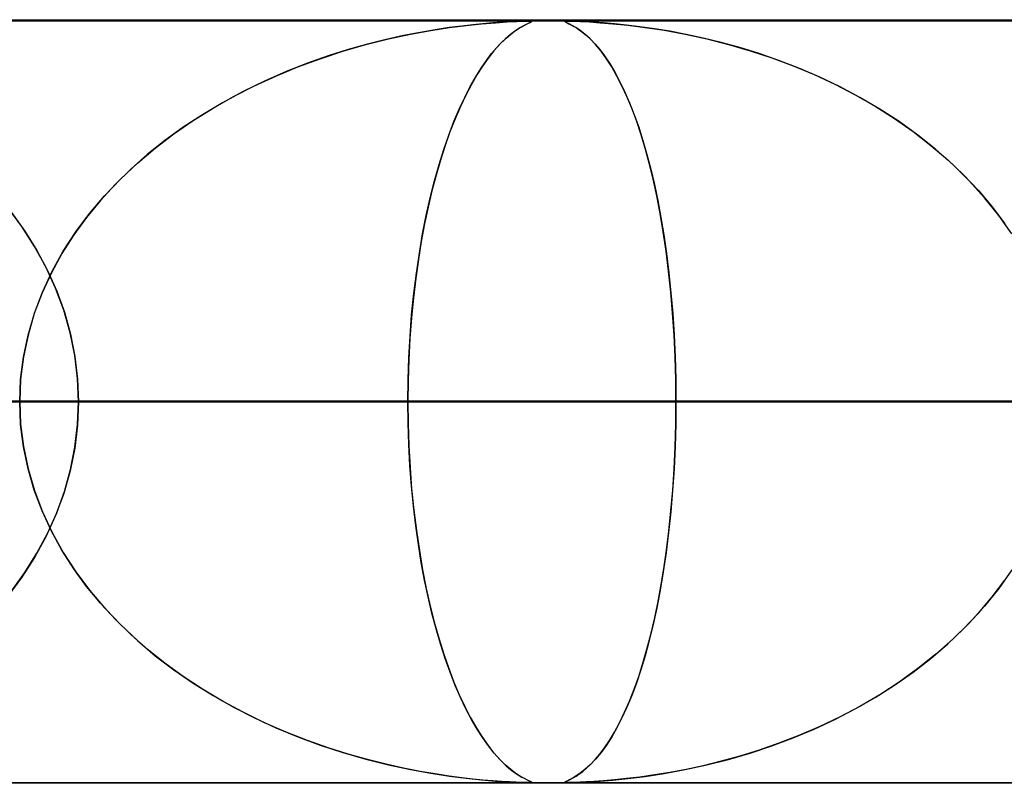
# Model space of a CAD drawing. Header units: millimetres. Extents: x -625 to 625, y -732 to 732.
# Tile 28 of 48: x 32 to 45, y 721 to 732. Entities that reach past the tile are written whole.
import ezdxf

# ---------------------------------------------------------------- set-up
doc = ezdxf.new("R2010")
doc.units = ezdxf.units.MM
doc.layers.add('HIDDEN', color=7, linetype='Continuous')
doc.layers.add('THICK', color=7, linetype='Continuous')

msp = doc.modelspace()

# ---------------------------------------------------------------- linework, layer by layer
at = {"layer": 'HIDDEN'}
for p, q in [((255.284, 731.49), (0, 731.49)), ((501.5, 731.49), (0, 731.49)), ((255.284, 731.49), (0, 731.49)), ((244.666, 731.48), (0, 731.48)), ((37.133, 731.359), (37.378, 731.396)), ((37.375, 731.396), (37.192, 731.368)), ((37.539, 731.417), (37.375, 731.396)), ((37.378, 731.396), (37.599, 731.424)), ((37.684, 731.434), (37.539, 731.417)), ((37.599, 731.424), (37.8, 731.445)), ((37.818, 731.447), (37.684, 731.434)), ((37.8, 731.445), (37.982, 731.46)), ((37.945, 731.458), (37.818, 731.447)), ((38.062, 731.466), (37.945, 731.458)), ((37.982, 731.46), (38.137, 731.47)), ((38.165, 731.472), (38.062, 731.466)), ((38.137, 731.47), (38.257, 731.476)), ((38.25, 731.476), (38.165, 731.472)), ((38.308, 731.398), (38.247, 731.359)), ((38.315, 731.478), (38.25, 731.476)), ((38.257, 731.476), (38.344, 731.479)), ((38.281, 731.381), (38.326, 731.408)), ((38.359, 731.426), (38.308, 731.398)), ((38.365, 731.48), (38.315, 731.478)), ((38.326, 731.408), (38.365, 731.429)), ((38.344, 731.479), (38.403, 731.48)), ((38.401, 731.447), (38.359, 731.426)), ((38.402, 731.48), (38.365, 731.48)), ((38.365, 731.429), (38.399, 731.446)), ((38.399, 731.446), (38.425, 731.458)), ((38.431, 731.461), (38.401, 731.447)), ((38.428, 731.48), (38.402, 731.48)), ((38.405, 731.48), (38.439, 731.479)), ((38.425, 731.458), (38.444, 731.467)), ((38.446, 731.479), (38.428, 731.48)), ((38.45, 731.47), (38.431, 731.461)), ((38.439, 731.479), (38.453, 731.476)), ((38.444, 731.467), (38.453, 731.473)), ((38.454, 731.476), (38.446, 731.479)), ((38.453, 731.476), (38.45, 731.47)), ((38.453, 731.473), (38.454, 731.476)), ((38.902, 731.478), (38.894, 731.476)), ((38.894, 731.476), (38.895, 731.472)), ((38.895, 731.476), (38.91, 731.479)), ((38.897, 731.47), (38.895, 731.476)), ((38.895, 731.472), (38.905, 731.466)), ((38.916, 731.461), (38.897, 731.47)), ((38.919, 731.48), (38.902, 731.478)), ((38.905, 731.466), (38.922, 731.458)), ((38.91, 731.479), (38.946, 731.48)), ((38.948, 731.445), (38.916, 731.461)), ((38.946, 731.48), (38.919, 731.48)), ((38.922, 731.458), (38.945, 731.447)), ((38.945, 731.447), (38.971, 731.434)), ((38.983, 731.48), (38.946, 731.48)), ((38.946, 731.48), (39.005, 731.479)), ((38.989, 731.424), (38.948, 731.445)), ((38.971, 731.434), (39.002, 731.417)), ((39.03, 731.479), (38.983, 731.48)), ((39.037, 731.396), (38.989, 731.424)), ((39.002, 731.417), (39.038, 731.396)), ((39.005, 731.479), (39.096, 731.476)), ((39.092, 731.476), (39.03, 731.479)), ((39.093, 731.359), (39.037, 731.396)), ((39.038, 731.396), (39.08, 731.368)), ((39.172, 731.473), (39.092, 731.476)), ((39.096, 731.476), (39.216, 731.47)), ((39.274, 731.467), (39.172, 731.473)), ((39.216, 731.47), (39.357, 731.461)), ((39.398, 731.458), (39.274, 731.467)), ((39.357, 731.461), (39.522, 731.448)), ((39.542, 731.446), (39.398, 731.458)), ((39.522, 731.448), (39.719, 731.427)), ((39.702, 731.429), (39.542, 731.446)), ((39.877, 731.408), (39.702, 731.429)), ((39.719, 731.427), (39.945, 731.399)), ((40.066, 731.381), (39.877, 731.408)), ((39.945, 731.399), (40.195, 731.361)), ((36.776, 731.292), (36.546, 731.24)), ((36.58, 731.248), (36.867, 731.31)), ((36.992, 731.334), (36.776, 731.292)), ((36.867, 731.31), (37.133, 731.359)), ((37.192, 731.368), (36.992, 731.334)), ((38.061, 731.201), (38.122, 731.259)), ((38.18, 731.308), (38.107, 731.246)), ((38.122, 731.259), (38.179, 731.308)), ((38.179, 731.308), (38.232, 731.348)), ((38.247, 731.359), (38.18, 731.308)), ((38.232, 731.348), (38.281, 731.381)), ((39.08, 731.368), (39.126, 731.334)), ((39.155, 731.31), (39.093, 731.359)), ((39.126, 731.334), (39.177, 731.292)), ((39.223, 731.249), (39.155, 731.31)), ((39.177, 731.292), (39.231, 731.24)), ((40.267, 731.348), (40.066, 731.381)), ((40.195, 731.361), (40.468, 731.31)), ((40.482, 731.308), (40.267, 731.348)), ((40.468, 731.31), (40.753, 731.248)), ((40.708, 731.259), (40.482, 731.308)), ((40.944, 731.201), (40.708, 731.259)), ((35.978, 731.086), (36.279, 731.173)), ((36.303, 731.18), (36.05, 731.108)), ((36.279, 731.173), (36.58, 731.248)), ((36.546, 731.24), (36.303, 731.18)), ((37.931, 731.056), (37.998, 731.134)), ((38.034, 731.173), (37.96, 731.09)), ((37.998, 731.134), (38.061, 731.201)), ((38.107, 731.246), (38.034, 731.173)), ((39.294, 731.173), (39.223, 731.249)), ((39.231, 731.24), (39.289, 731.18)), ((39.289, 731.18), (39.349, 731.108)), ((39.366, 731.087), (39.294, 731.173)), ((40.753, 731.248), (41.039, 731.176)), ((41.188, 731.134), (40.944, 731.201)), ((41.039, 731.176), (41.323, 731.093)), ((41.44, 731.056), (41.188, 731.134)), ((35.786, 731.025), (35.515, 730.929)), ((35.681, 730.989), (35.978, 731.086)), ((36.05, 731.108), (35.786, 731.025)), ((37.886, 730.997), (37.812, 730.892)), ((37.863, 730.966), (37.931, 731.056)), ((37.96, 731.09), (37.886, 730.997)), ((39.349, 731.108), (39.412, 731.025)), ((39.437, 730.989), (39.366, 731.087)), ((39.412, 731.025), (39.477, 730.929)), ((41.323, 731.093), (41.605, 731)), ((41.698, 730.966), (41.44, 731.056)), ((41.605, 731), (41.885, 730.895)), ((35.102, 730.762), (35.389, 730.881)), ((35.515, 730.929), (35.237, 730.82)), ((35.389, 730.881), (35.681, 730.989)), ((37.812, 730.892), (37.738, 730.777)), ((37.794, 730.865), (37.863, 730.966)), ((39.506, 730.881), (39.437, 730.989)), ((39.477, 730.929), (39.543, 730.82)), ((39.574, 730.762), (39.506, 730.881)), ((41.96, 730.865), (41.698, 730.966)), ((41.885, 730.895), (42.161, 730.78)), ((34.82, 730.632), (35.102, 730.762)), ((35.237, 730.82), (34.954, 730.696)), ((37.65, 730.624), (37.722, 730.751)), ((37.738, 730.777), (37.665, 730.65)), ((37.722, 730.751), (37.794, 730.865)), ((39.543, 730.82), (39.61, 730.696)), ((39.641, 730.633), (39.574, 730.762)), ((42.226, 730.751), (41.96, 730.865)), ((42.161, 730.78), (42.432, 730.654)), ((42.493, 730.624), (42.226, 730.751)), ((34.545, 730.492), (34.82, 730.632)), ((34.954, 730.696), (34.673, 730.559)), ((37.578, 730.482), (37.65, 730.624)), ((37.665, 730.65), (37.593, 730.512)), ((39.61, 730.696), (39.676, 730.559)), ((39.706, 730.492), (39.641, 730.633)), ((42.432, 730.654), (42.699, 730.516)), ((42.76, 730.482), (42.493, 730.624)), ((34.277, 730.34), (34.545, 730.492)), ((34.673, 730.559), (34.401, 730.412)), ((37.507, 730.329), (37.578, 730.482)), ((37.593, 730.512), (37.522, 730.363)), ((39.676, 730.559), (39.74, 730.412)), ((39.769, 730.341), (39.706, 730.492)), ((42.699, 730.516), (42.96, 730.367)), ((43.022, 730.329), (42.76, 730.482)), ((34.401, 730.412), (34.138, 730.255)), ((37.522, 730.363), (37.453, 730.202)), ((39.74, 730.412), (39.801, 730.255)), ((42.96, 730.367), (43.214, 730.205)), ((34.138, 730.255), (33.886, 730.09)), ((34.016, 730.177), (34.277, 730.34)), ((37.437, 730.164), (37.507, 730.329)), ((39.83, 730.178), (39.769, 730.341)), ((39.801, 730.255), (39.86, 730.09)), ((43.276, 730.164), (43.022, 730.329)), ((33.763, 730.003), (34.016, 730.177)), ((37.37, 729.987), (37.437, 730.164)), ((37.453, 730.202), (37.385, 730.03)), ((39.888, 730.003), (39.83, 730.178)), ((43.214, 730.205), (43.459, 730.034)), ((43.521, 729.987), (43.276, 730.164)), ((33.519, 729.817), (33.763, 730.003)), ((33.886, 730.09), (33.645, 729.915)), ((37.304, 729.799), (37.37, 729.987)), ((37.385, 730.03), (37.321, 729.849)), ((39.86, 730.09), (39.916, 729.915)), ((39.945, 729.817), (39.888, 730.003)), ((43.459, 730.034), (43.693, 729.852)), ((43.757, 729.799), (43.521, 729.987)), ((33.645, 729.915), (33.415, 729.731)), ((37.321, 729.849), (37.26, 729.659)), ((39.916, 729.915), (39.969, 729.731)), ((43.693, 729.852), (43.914, 729.662)), ((33.415, 729.731), (33.197, 729.539)), ((33.285, 729.619), (33.519, 729.817)), ((37.242, 729.6), (37.304, 729.799)), ((39.999, 729.619), (39.945, 729.817)), ((39.969, 729.731), (40.019, 729.539)), ((43.982, 729.6), (43.757, 729.799)), ((33.063, 729.41), (33.285, 729.619)), ((37.183, 729.389), (37.242, 729.6)), ((37.26, 729.659), (37.202, 729.461)), ((40.05, 729.41), (39.999, 729.619)), ((43.914, 729.662), (44.122, 729.465)), ((44.196, 729.389), (43.982, 729.6)), ((33.197, 729.539), (32.992, 729.338)), ((37.202, 729.461), (37.148, 729.256)), ((40.019, 729.539), (40.066, 729.338)), ((44.122, 729.465), (44.316, 729.259)), ((32.992, 729.338), (32.799, 729.129)), ((32.853, 729.19), (33.063, 729.41)), ((37.127, 729.167), (37.183, 729.389)), ((40.098, 729.19), (40.05, 729.41)), ((40.066, 729.338), (40.11, 729.129)), ((44.396, 729.167), (44.196, 729.389)), ((32.657, 728.959), (32.853, 729.19)), ((37.148, 729.256), (37.098, 729.042)), ((40.142, 728.959), (40.098, 729.19)), ((44.316, 729.259), (44.497, 729.045)), ((32.799, 729.129), (32.618, 728.909)), ((37.074, 728.935), (37.127, 729.167)), ((40.11, 729.129), (40.151, 728.909)), ((44.583, 728.935), (44.396, 729.167)), ((31.768, 728.788), (31.585, 729.037)), ((31.635, 728.973), (31.81, 728.727)), ((32.477, 728.717), (32.657, 728.959)), ((37.026, 728.692), (37.074, 728.935)), ((37.098, 729.042), (37.051, 728.822)), ((40.183, 728.718), (40.142, 728.959)), ((44.497, 729.045), (44.663, 728.825)), ((44.754, 728.692), (44.583, 728.935)), ((32.618, 728.909), (32.45, 728.678)), ((37.051, 728.822), (37.008, 728.594)), ((40.151, 728.909), (40.189, 728.678)), ((31.935, 728.529), (31.768, 728.788)), ((31.81, 728.727), (31.967, 728.474)), ((32.45, 728.678), (32.295, 728.436)), ((32.313, 728.465), (32.477, 728.717)), ((36.983, 728.44), (37.026, 728.692)), ((40.22, 728.465), (40.183, 728.718)), ((40.189, 728.678), (40.224, 728.436)), ((37.008, 728.594), (36.97, 728.357)), ((32.082, 728.259), (31.935, 728.529)), ((31.967, 728.474), (32.105, 728.214)), ((32.295, 728.436), (32.156, 728.183)), ((32.166, 728.202), (32.313, 728.465)), ((36.944, 728.178), (36.983, 728.44)), ((40.253, 728.202), (40.22, 728.465)), ((40.224, 728.436), (40.255, 728.183)), ((36.97, 728.357), (36.935, 728.111)), ((32.156, 728.183), (32.035, 727.92)), ((32.039, 727.93), (32.166, 728.202)), ((32.211, 727.979), (32.082, 728.259)), ((32.105, 728.214), (32.226, 727.943)), ((36.91, 727.909), (36.944, 728.178)), ((40.282, 727.93), (40.253, 728.202)), ((40.255, 728.183), (40.283, 727.92)), ((36.935, 728.111), (36.905, 727.855)), ((32.035, 727.92), (31.932, 727.647)), ((31.933, 727.651), (32.039, 727.93)), ((32.318, 727.691), (32.211, 727.979)), ((32.226, 727.943), (32.327, 727.664)), ((36.882, 727.632), (36.91, 727.909)), ((40.305, 727.651), (40.282, 727.93)), ((40.283, 727.92), (40.306, 727.647)), ((36.905, 727.855), (36.879, 727.592)), ((31.85, 727.366), (31.933, 727.651)), ((31.932, 727.647), (31.85, 727.366)), ((32.402, 727.396), (32.318, 727.691)), ((32.327, 727.664), (32.407, 727.377)), ((40.324, 727.366), (40.305, 727.651)), ((40.306, 727.647), (40.324, 727.366)), ((36.879, 727.592), (36.859, 727.322)), ((36.861, 727.351), (36.882, 727.632)), ((32.463, 727.098), (32.402, 727.396)), ((31.79, 727.077), (31.85, 727.366)), ((31.85, 727.366), (31.79, 727.079)), ((32.407, 727.377), (32.465, 727.084)), ((36.859, 727.322), (36.844, 727.047)), ((36.845, 727.066), (36.861, 727.351)), ((40.324, 727.366), (40.337, 727.079)), ((40.337, 727.077), (40.324, 727.366)), ((31.79, 727.079), (31.753, 726.787)), ((31.753, 726.784), (31.79, 727.077)), ((32.5, 726.795), (32.463, 727.098)), ((32.465, 727.084), (32.5, 726.788)), ((36.835, 726.779), (36.845, 727.066)), ((36.844, 727.047), (36.835, 726.77)), ((40.337, 727.079), (40.346, 726.787)), ((40.346, 726.784), (40.337, 727.077)), ((31.753, 726.787), (31.741, 726.49)), ((31.741, 726.49), (31.753, 726.784)), ((32.512, 726.49), (32.5, 726.795)), ((32.5, 726.788), (32.512, 726.49)), ((36.832, 726.49), (36.835, 726.779)), ((36.835, 726.77), (36.832, 726.49)), ((40.346, 726.787), (40.348, 726.49)), ((40.348, 726.49), (40.346, 726.784)), ((36.832, 726.49), (0, 726.49)), ((0, 726.49), (36.832, 726.49)), ((49.742, 726.49), (0, 726.49)), ((0, 726.49), (44.656, 726.49)), ((0, 726.49), (49.742, 726.49)), ((44.656, 726.49), (0, 726.49)), ((62.645, 726.49), (0, 726.49)), ((0, 726.49), (57.561, 726.49)), ((0, 726.49), (62.645, 726.49)), ((57.561, 726.49), (0, 726.49)), ((75.545, 726.49), (0, 726.49)), ((0, 726.49), (70.462, 726.49)), ((0, 726.49), (75.545, 726.49)), ((70.462, 726.49), (0, 726.49)), ((88.442, 726.49), (0, 726.49)), ((0, 726.49), (83.36, 726.49)), ((0, 726.49), (88.442, 726.49)), ((83.36, 726.49), (0, 726.49)), ((101.338, 726.49), (0, 726.49)), ((0, 726.49), (96.256, 726.49)), ((0, 726.49), (101.338, 726.49)), ((96.256, 726.49), (0, 726.49)), ((114.232, 726.49), (0, 726.49)), ((0, 726.49), (109.151, 726.49)), ((0, 726.49), (114.232, 726.49)), ((109.151, 726.49), (0, 726.49)), ((127.127, 726.49), (0, 726.49)), ((0, 726.49), (122.045, 726.49)), ((0, 726.49), (127.127, 726.49)), ((122.045, 726.49), (0, 726.49)), ((140.02, 726.49), (0, 726.49)), ((0, 726.49), (134.939, 726.49)), ((0, 726.49), (140.02, 726.49)), ((134.939, 726.49), (0, 726.49)), ((152.913, 726.49), (0, 726.49)), ((0, 726.49), (147.833, 726.49)), ((0, 726.49), (152.913, 726.49)), ((147.833, 726.49), (0, 726.49)), ((165.807, 726.49), (0, 726.49)), ((0, 726.49), (160.726, 726.49)), ((0, 726.49), (165.807, 726.49)), ((160.726, 726.49), (0, 726.49)), ((178.699, 726.49), (0, 726.49)), ((0, 726.49), (173.619, 726.49)), ((0, 726.49), (178.699, 726.49)), ((173.619, 726.49), (0, 726.49)), ((191.592, 726.49), (0, 726.49)), ((0, 726.49), (186.511, 726.49)), ((0, 726.49), (191.592, 726.49)), ((186.511, 726.49), (0, 726.49)), ((204.484, 726.49), (0, 726.49)), ((0, 726.49), (199.404, 726.49)), ((0, 726.49), (204.484, 726.49)), ((199.404, 726.49), (0, 726.49)), ((217.377, 726.49), (0, 726.49)), ((0, 726.49), (212.296, 726.49)), ((0, 726.49), (217.377, 726.49)), ((212.296, 726.49), (0, 726.49)), ((230.269, 726.49), (0, 726.49)), ((0, 726.49), (225.189, 726.49)), ((0, 726.49), (230.269, 726.49)), ((225.189, 726.49), (0, 726.49)), ((243.161, 726.49), (0, 726.49)), ((0, 726.49), (238.081, 726.49)), ((0, 726.49), (243.161, 726.49)), ((238.081, 726.49), (0, 726.49)), ((27.407, 726.49), (45.385, 726.49)), ((45.385, 726.49), (27.407, 726.49)), ((45.385, 726.49), (29.9, 726.49)), ((29.9, 726.49), (45.385, 726.49)), ((31.741, 726.49), (31.753, 726.196)), ((31.753, 726.193), (31.741, 726.49)), ((32.512, 726.49), (32.5, 726.185)), ((32.5, 726.192), (32.512, 726.49)), ((55.415, 726.49), (32.512, 726.49)), ((32.512, 726.49), (55.415, 726.49)), ((32.512, 726.49), (40.348, 726.49)), ((40.348, 726.49), (32.512, 726.49)), ((36.835, 726.21), (36.832, 726.49)), ((36.832, 726.49), (36.835, 726.201)), ((44.656, 726.49), (36.832, 726.49)), ((36.832, 726.49), (44.656, 726.49)), ((40.346, 726.193), (40.348, 726.49)), ((40.348, 726.49), (40.346, 726.196)), ((40.348, 726.49), (70.809, 726.49)), ((70.809, 726.49), (40.348, 726.49)), ((31.753, 726.196), (31.79, 725.903)), ((31.79, 725.901), (31.753, 726.193)), ((32.5, 726.185), (32.463, 725.882)), ((32.465, 725.896), (32.5, 726.192)), ((36.844, 725.932), (36.835, 726.21)), ((36.835, 726.201), (36.845, 725.914)), ((40.346, 726.196), (40.337, 725.903)), ((40.337, 725.901), (40.346, 726.193)), ((31.79, 725.903), (31.85, 725.614)), ((31.85, 725.614), (31.79, 725.901)), ((32.463, 725.882), (32.402, 725.584)), ((32.407, 725.603), (32.465, 725.896)), ((36.859, 725.657), (36.844, 725.932)), ((36.845, 725.914), (36.861, 725.629)), ((40.337, 725.903), (40.324, 725.614)), ((40.324, 725.614), (40.337, 725.901)), ((31.85, 725.614), (31.933, 725.329)), ((31.932, 725.333), (31.85, 725.614)), ((32.402, 725.584), (32.318, 725.289)), ((32.327, 725.316), (32.407, 725.603)), ((36.879, 725.387), (36.859, 725.657)), ((36.861, 725.629), (36.882, 725.348)), ((40.324, 725.614), (40.305, 725.329)), ((40.306, 725.333), (40.324, 725.614)), ((32.035, 725.06), (31.932, 725.333)), ((31.933, 725.329), (32.039, 725.05)), ((32.226, 725.037), (32.327, 725.316)), ((36.905, 725.123), (36.879, 725.387)), ((36.882, 725.348), (36.91, 725.072)), ((40.305, 725.329), (40.282, 725.05)), ((40.283, 725.06), (40.306, 725.333)), ((32.318, 725.289), (32.211, 725.001)), ((32.156, 724.797), (32.035, 725.06)), ((36.935, 724.867), (36.905, 725.123)), ((36.91, 725.072), (36.944, 724.802)), ((40.255, 724.797), (40.283, 725.06)), ((32.039, 725.05), (32.166, 724.778)), ((32.211, 725.001), (32.082, 724.721)), ((32.105, 724.766), (32.226, 725.037)), ((40.282, 725.05), (40.253, 724.778)), ((32.295, 724.544), (32.156, 724.797)), ((36.97, 724.621), (36.935, 724.867)), ((36.944, 724.802), (36.983, 724.54)), ((40.224, 724.544), (40.255, 724.797)), ((32.082, 724.721), (31.935, 724.451)), ((31.967, 724.506), (32.105, 724.766)), ((32.166, 724.778), (32.313, 724.515)), ((40.253, 724.778), (40.22, 724.515)), ((32.45, 724.302), (32.295, 724.544)), ((37.009, 724.383), (36.97, 724.621)), ((36.983, 724.54), (37.026, 724.288)), ((40.189, 724.302), (40.224, 724.544)), ((31.935, 724.451), (31.768, 724.192)), ((31.81, 724.253), (31.967, 724.506)), ((32.313, 724.515), (32.477, 724.263)), ((40.22, 724.515), (40.183, 724.262)), ((32.618, 724.071), (32.45, 724.302)), ((37.052, 724.155), (37.009, 724.383)), ((37.026, 724.288), (37.074, 724.045)), ((40.151, 724.071), (40.189, 724.302)), ((44.754, 724.288), (44.583, 724.045)), ((31.768, 724.192), (31.585, 723.943)), ((31.635, 724.007), (31.81, 724.253)), ((32.477, 724.263), (32.657, 724.021)), ((37.098, 723.934), (37.052, 724.155)), ((40.183, 724.262), (40.142, 724.021)), ((44.497, 723.935), (44.663, 724.155)), ((32.799, 723.851), (32.618, 724.071)), ((37.074, 724.045), (37.127, 723.813)), ((40.11, 723.851), (40.151, 724.071)), ((44.583, 724.045), (44.396, 723.813)), ((32.657, 724.021), (32.853, 723.79)), ((37.149, 723.721), (37.098, 723.934)), ((40.142, 724.021), (40.098, 723.79)), ((44.316, 723.721), (44.497, 723.935)), ((32.992, 723.642), (32.799, 723.851)), ((32.853, 723.79), (33.063, 723.57)), ((37.127, 723.813), (37.183, 723.591)), ((40.098, 723.79), (40.05, 723.57)), ((40.066, 723.642), (40.11, 723.851)), ((44.396, 723.813), (44.196, 723.591)), ((33.197, 723.441), (32.992, 723.642)), ((37.203, 723.515), (37.149, 723.721)), ((40.019, 723.441), (40.066, 723.642)), ((44.122, 723.515), (44.316, 723.721)), ((33.063, 723.57), (33.285, 723.361)), ((37.183, 723.591), (37.242, 723.38)), ((37.261, 723.317), (37.203, 723.515)), ((40.05, 723.57), (39.999, 723.361)), ((43.914, 723.318), (44.122, 723.515)), ((44.196, 723.591), (43.982, 723.38)), ((33.415, 723.249), (33.197, 723.441)), ((37.242, 723.38), (37.304, 723.181)), ((39.969, 723.249), (40.019, 723.441)), ((43.982, 723.38), (43.757, 723.181)), ((33.285, 723.361), (33.519, 723.163)), ((33.645, 723.065), (33.415, 723.249)), ((37.322, 723.128), (37.261, 723.317)), ((39.916, 723.065), (39.969, 723.249)), ((39.999, 723.361), (39.945, 723.163)), ((43.693, 723.128), (43.914, 723.318)), ((33.519, 723.163), (33.763, 722.977)), ((37.304, 723.181), (37.37, 722.993)), ((37.387, 722.946), (37.322, 723.128)), ((39.945, 723.163), (39.888, 722.977)), ((43.459, 722.946), (43.693, 723.128)), ((43.757, 723.181), (43.521, 722.993)), ((33.886, 722.89), (33.645, 723.065)), ((37.37, 722.993), (37.437, 722.816)), ((39.86, 722.89), (39.916, 723.065)), ((43.521, 722.993), (43.276, 722.816)), ((33.763, 722.977), (34.016, 722.803)), ((34.138, 722.725), (33.886, 722.89)), ((37.454, 722.774), (37.387, 722.946)), ((39.801, 722.725), (39.86, 722.89)), ((39.888, 722.977), (39.83, 722.802)), ((43.214, 722.775), (43.459, 722.946)), ((34.016, 722.803), (34.277, 722.64)), ((37.437, 722.816), (37.507, 722.651)), ((37.524, 722.613), (37.454, 722.774)), ((39.83, 722.802), (39.769, 722.639)), ((42.96, 722.614), (43.214, 722.775)), ((43.276, 722.816), (43.022, 722.651)), ((34.401, 722.568), (34.138, 722.725)), ((34.277, 722.64), (34.545, 722.488)), ((37.507, 722.651), (37.578, 722.498)), ((37.595, 722.464), (37.524, 722.613)), ((39.769, 722.639), (39.706, 722.488)), ((39.74, 722.568), (39.801, 722.725)), ((42.699, 722.464), (42.96, 722.614)), ((43.022, 722.651), (42.76, 722.498)), ((34.673, 722.421), (34.401, 722.568)), ((34.545, 722.488), (34.82, 722.348)), ((37.578, 722.498), (37.65, 722.356)), ((39.706, 722.488), (39.641, 722.347)), ((39.676, 722.421), (39.74, 722.568)), ((42.76, 722.498), (42.493, 722.356)), ((34.954, 722.284), (34.673, 722.421)), ((34.82, 722.348), (35.102, 722.218)), ((37.667, 722.326), (37.595, 722.464)), ((37.65, 722.356), (37.722, 722.229)), ((39.641, 722.347), (39.574, 722.218)), ((39.61, 722.284), (39.676, 722.421)), ((42.493, 722.356), (42.226, 722.229)), ((42.432, 722.326), (42.699, 722.464)), ((35.237, 722.16), (34.954, 722.284)), ((35.102, 722.218), (35.389, 722.099)), ((37.74, 722.2), (37.667, 722.326)), ((37.722, 722.229), (37.794, 722.115)), ((39.574, 722.218), (39.506, 722.099)), ((39.543, 722.16), (39.61, 722.284)), ((42.226, 722.229), (41.96, 722.115)), ((42.161, 722.2), (42.432, 722.326)), ((35.515, 722.051), (35.237, 722.16)), ((35.389, 722.099), (35.681, 721.991)), ((37.814, 722.084), (37.74, 722.2)), ((37.794, 722.115), (37.863, 722.014)), ((37.888, 721.98), (37.814, 722.084)), ((39.506, 722.099), (39.437, 721.991)), ((39.477, 722.051), (39.543, 722.16)), ((41.605, 721.98), (41.885, 722.085)), ((41.96, 722.115), (41.698, 722.014)), ((41.885, 722.085), (42.161, 722.2)), ((35.786, 721.955), (35.515, 722.051)), ((35.681, 721.991), (35.978, 721.894)), ((36.05, 721.872), (35.786, 721.955)), ((37.863, 722.014), (37.931, 721.924)), ((37.963, 721.887), (37.888, 721.98)), ((39.349, 721.872), (39.412, 721.955)), ((39.437, 721.991), (39.366, 721.893)), ((39.412, 721.955), (39.477, 722.051)), ((41.323, 721.887), (41.605, 721.98)), ((41.698, 722.014), (41.44, 721.924)), ((35.978, 721.894), (36.279, 721.807)), ((36.303, 721.8), (36.05, 721.872)), ((37.931, 721.924), (37.998, 721.846)), ((38.037, 721.804), (37.963, 721.887)), ((37.998, 721.846), (38.061, 721.779)), ((39.289, 721.8), (39.349, 721.872)), ((39.366, 721.893), (39.294, 721.807)), ((41.188, 721.846), (40.944, 721.779)), ((41.039, 721.804), (41.323, 721.887)), ((41.44, 721.924), (41.188, 721.846)), ((36.279, 721.807), (36.58, 721.732)), ((36.546, 721.74), (36.303, 721.8)), ((36.776, 721.688), (36.546, 721.74)), ((36.58, 721.732), (36.867, 721.67)), ((38.11, 721.731), (38.037, 721.804)), ((38.061, 721.779), (38.122, 721.721)), ((38.182, 721.669), (38.11, 721.731)), ((38.122, 721.721), (38.179, 721.672)), ((39.223, 721.731), (39.155, 721.67)), ((39.177, 721.688), (39.231, 721.74)), ((39.294, 721.807), (39.223, 721.731)), ((39.231, 721.74), (39.289, 721.8)), ((40.468, 721.669), (40.753, 721.732)), ((40.708, 721.721), (40.482, 721.672)), ((40.944, 721.779), (40.708, 721.721)), ((40.753, 721.732), (41.039, 721.804)), ((36.992, 721.646), (36.776, 721.688)), ((36.867, 721.67), (37.133, 721.621)), ((37.192, 721.612), (36.992, 721.646)), ((37.133, 721.621), (37.378, 721.584)), ((37.375, 721.584), (37.192, 721.612)), ((37.539, 721.563), (37.375, 721.584)), ((37.378, 721.584), (37.599, 721.556)), ((38.179, 721.672), (38.232, 721.632)), ((38.25, 721.619), (38.182, 721.669)), ((38.232, 721.632), (38.281, 721.599)), ((38.31, 721.581), (38.25, 721.619)), ((38.281, 721.599), (38.326, 721.572)), ((38.361, 721.553), (38.31, 721.581)), ((38.326, 721.572), (38.365, 721.551)), ((39.037, 721.584), (38.989, 721.555)), ((39.002, 721.563), (39.038, 721.584)), ((39.093, 721.621), (39.037, 721.584)), ((39.038, 721.584), (39.08, 721.612)), ((39.08, 721.612), (39.126, 721.646)), ((39.155, 721.67), (39.093, 721.621)), ((39.126, 721.646), (39.177, 721.688)), ((39.877, 721.572), (39.702, 721.551)), ((39.719, 721.553), (39.945, 721.581)), ((40.066, 721.599), (39.877, 721.572)), ((39.945, 721.581), (40.195, 721.619)), ((40.267, 721.632), (40.066, 721.599)), ((40.195, 721.619), (40.468, 721.669)), ((40.482, 721.672), (40.267, 721.632)), ((0, 721.5), (244.666, 721.5)), ((255.284, 721.49), (0, 721.49)), ((501.5, 721.49), (0, 721.49)), ((255.284, 721.49), (0, 721.49)), ((26.055, 721.5), (50.649, 721.5)), ((37.684, 721.546), (37.539, 721.563)), ((37.599, 721.556), (37.8, 721.535)), ((37.818, 721.533), (37.684, 721.546)), ((37.8, 721.535), (37.982, 721.52)), ((37.945, 721.522), (37.818, 721.533)), ((38.062, 721.514), (37.945, 721.522)), ((37.982, 721.52), (38.137, 721.51)), ((38.165, 721.508), (38.062, 721.514)), ((38.137, 721.51), (38.257, 721.504)), ((38.25, 721.504), (38.165, 721.508)), ((38.315, 721.502), (38.25, 721.504)), ((38.257, 721.504), (38.344, 721.501)), ((38.365, 721.5), (38.315, 721.502)), ((38.344, 721.501), (38.403, 721.5)), ((38.403, 721.532), (38.361, 721.553)), ((38.365, 721.551), (38.399, 721.534)), ((38.402, 721.5), (38.365, 721.5)), ((38.399, 721.534), (38.425, 721.522)), ((38.428, 721.5), (38.402, 721.5)), ((38.432, 721.519), (38.403, 721.532)), ((38.403, 721.5), (38.438, 721.501)), ((38.425, 721.522), (38.444, 721.513)), ((38.446, 721.501), (38.428, 721.5)), ((38.45, 721.51), (38.432, 721.519)), ((38.438, 721.501), (38.453, 721.504)), ((38.444, 721.513), (38.453, 721.507)), ((38.454, 721.504), (38.446, 721.501)), ((38.453, 721.504), (38.45, 721.51)), ((38.453, 721.507), (38.454, 721.504)), ((38.894, 721.504), (38.895, 721.508)), ((38.902, 721.502), (38.894, 721.504)), ((38.895, 721.508), (38.905, 721.514)), ((38.897, 721.51), (38.895, 721.504)), ((38.895, 721.504), (38.91, 721.501)), ((38.916, 721.519), (38.897, 721.51)), ((38.919, 721.5), (38.902, 721.502)), ((38.905, 721.514), (38.922, 721.522)), ((38.91, 721.501), (38.946, 721.5)), ((38.948, 721.535), (38.916, 721.519)), ((38.946, 721.5), (38.919, 721.5)), ((38.922, 721.522), (38.945, 721.533)), ((38.945, 721.533), (38.971, 721.546)), ((38.946, 721.5), (39.005, 721.501)), ((38.983, 721.5), (38.946, 721.5)), ((38.946, 721.5), (75.974, 721.5)), ((38.989, 721.555), (38.948, 721.535)), ((38.971, 721.546), (39.002, 721.563)), ((39.03, 721.501), (38.983, 721.5)), ((39.005, 721.501), (39.096, 721.504)), ((39.092, 721.504), (39.03, 721.501)), ((39.172, 721.507), (39.092, 721.504)), ((39.096, 721.504), (39.216, 721.51)), ((39.274, 721.513), (39.172, 721.507)), ((39.216, 721.51), (39.357, 721.519)), ((39.398, 721.522), (39.274, 721.513)), ((39.357, 721.519), (39.522, 721.532)), ((39.542, 721.534), (39.398, 721.522)), ((39.522, 721.532), (39.719, 721.553)), ((39.702, 721.551), (39.542, 721.534))]:
    msp.add_line(p, q, dxfattribs=at)
at = {"layer": 'THICK'}
for p, q in [((0, 731.5), (556.5, 731.5)), ((556.5, 726.5), (0, 726.5))]:
    msp.add_line(p, q, dxfattribs=at)

doc.saveas('drawing.dxf')
